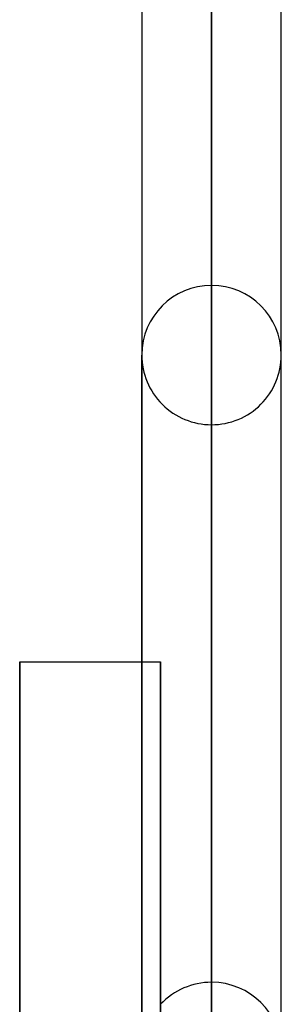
# Model space of a CAD drawing. Header units: millimetres. Extents: x -52 to 132, y -156 to 156.
# Tile 47 of 77: x 23.48 to 25.35, y 33.54 to 40.61. Entities that reach past the tile are written whole.
import ezdxf

# ---------------------------------------------------------------- set-up
doc = ezdxf.new("R2010")
doc.units = ezdxf.units.MM
doc.layers.add('MAIN-1', color=7, linetype='Continuous')

msp = doc.modelspace()

# ---------------------------------------------------------------- linework, layer by layer
at = {"layer": 'MAIN-1'}
for p, q in [((24.85, 0), (24.85, 76.1016)), ((24.85, 76.1016), (24.85, 0)), ((24.35, 75.6323), (24.35, 0)), ((24.35, 75.6323), (24.35, 0)), ((25.35, 0), (25.35, 75.6323)), ((25.35, 0), (25.35, 75.6323)), ((24.85, 75.4408), (24.85, 0)), ((24.85, 27.6975), (24.85, 75.4408)), ((24.85, 38.7), (24.85, 29.3425)), ((24.35, 38.2), (24.35, 28.9247)), ((24.35, 28.9247), (24.35, 38.2)), ((25.35, 29.012), (25.35, 38.2)), ((25.35, 29.012), (25.35, 38.2)), ((24.85, 28.6947), (24.85, 37.7)), ((23.475, 0), (23.475, 36)), ((23.475, 36), (23.475, 0)), ((23.475, 36), (24.35, 36)), ((24.35, 36), (24.485, 36)), ((24.485, 27.4271), (24.485, 36)), ((24.485, 36), (24.485, 27.4271)), ((24.85, 33.7), (24.85, 25.8562))]:
    msp.add_line(p, q, dxfattribs=at)
for centre, start, end in [((24.85, 38.2), 89.99998, 179.99991), ((24.85, 38.2), 0.00011, 89.99998), ((24.85, 38.2), 179.99991, 270.00002), ((24.85, 38.2), 270.00002, 0.00011), ((24.85, 33.2), 89.99998, 136.88621), ((24.85, 33.2), 0.00011, 89.99998)]:
    msp.add_arc(centre, 0.5, start, end, dxfattribs=at)

doc.saveas('drawing.dxf')
